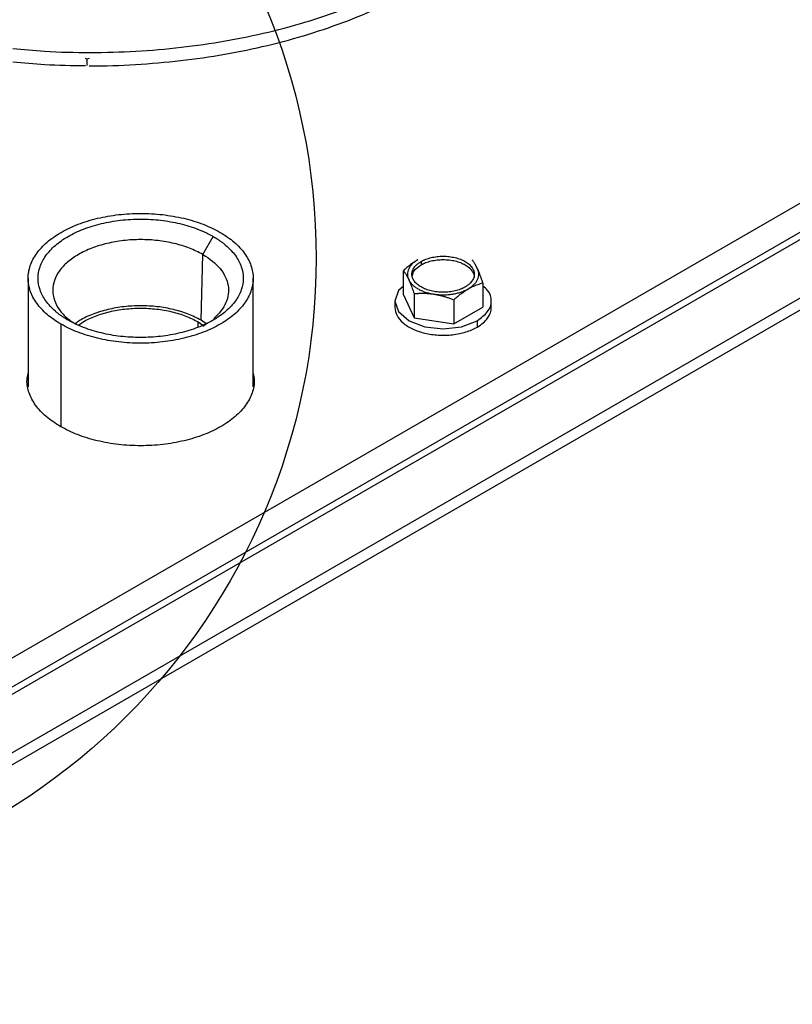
# Model space of a CAD drawing. Header units: inches. Extents: x 3 to 150, y 3 to 116.
# Tile 52 of 57: x 135.48 to 140.9, y 88.72 to 95.63. Entities that reach past the tile are written whole.
import ezdxf

# ---------------------------------------------------------------- set-up
doc = ezdxf.new("R2010")
doc.units = ezdxf.units.IN
doc.header["$LTSCALE"] = 14
doc.header["$MEASUREMENT"] = 0
doc.layers.add('TEXT', color=140, linetype='Continuous', lineweight=25)
doc.dimstyles.new('SLDDIMSTYLE4', dxfattribs={"dimtxt": 0.18, "dimasz": 1.82, "dimexe": 0, "dimexo": 0.0625, "dimgap": 0, "dimtad": 0, "dimtih": 1, "dimtoh": 1, "dimdec": 0, "dimrnd": 1e-09, "dimzin": 0, "dimdsep": 46, "dimtxsty": 'Standard', "dimblk1": 'NONE', "dimblk2": 'NONE', "dimsah": 1, "dimcen": 0.09, "dimadec": 0, "dimazin": 0, "dimtfac": 1.82, "dimtdec": 0, "dimtofl": 0, "dimtmove": 0, "dimatfit": 3, "dimldrblk": 'NONE', "dimfxl": 0, "dimfrac": 2, "dimtolj": 1, "dimtzin": 0, "dimarcsym": 0})

# ---------------------------------------------------------------- blocks, each defined once
blk = doc.blocks.new('_None')

msp = doc.modelspace()

# ---------------------------------------------------------------- linework, layer by layer
for p, q in [((145.0815, 96.7225), (133.0607, 89.7831)), ((145.0815, 96.5184), (133.0607, 89.5789)), ((145.0815, 96.5184), (133.0607, 89.5789)), ((145.0815, 96.4674), (133.0607, 89.5279)), ((133.421, 89.3277), (145.4283, 96.2594)), ((133.421, 89.2423), (145.4283, 96.1739)), ((135.9544, 95.3525), (135.9437, 95.3567)), ((135.9691, 95.3566), (135.9544, 95.3525)), ((135.9544, 95.3525), (135.9544, 95.3062)), ((136.7668, 93.9816), (136.8397, 94.1078)), ((136.755, 93.52), (136.7668, 93.9816)), ((138.2977, 93.932), (138.2977, 93.9085)), ((135.5421, 93.8142), (135.5421, 93.0534)), ((137.1201, 93.0534), (137.1201, 93.8142)), ((138.1736, 93.698), (138.1736, 93.8676)), ((138.7312, 93.7813), (138.7312, 93.6118)), ((138.1736, 93.698), (138.2483, 93.5371)), ((138.2483, 93.7066), (138.2483, 93.5371)), ((138.1144, 93.6549), (138.1144, 93.61)), ((138.5271, 93.6635), (138.5271, 93.4939)), ((138.5271, 93.4939), (138.7312, 93.6118)), ((138.7904, 93.61), (138.7904, 93.6549)), ((138.2483, 93.5371), (138.5271, 93.4939)), ((135.7732, 92.7755), (135.7732, 93.4921)), ((136.7345, 93.5082), (136.7663, 93.4858)), ((136.7345, 93.4707), (136.7345, 93.5082)), ((136.7904, 93.4951), (136.755, 93.52)), ((136.7669, 93.4785), (136.7997, 93.5017)), ((138.6914, 93.5169), (138.6914, 93.472))]:
    msp.add_line(p, q)
at = {"flags": 128}
msp.add_lwpolyline([(138.1736, 93.7585), (138.1401, 93.7296), (138.1144, 93.6549), (138.1401, 93.5802), (138.2134, 93.5169), (138.323, 93.4746), (138.4524, 93.4598), (138.5817, 93.4746), (138.6914, 93.5169), (138.6914, 93.5169)], dxfattribs=at)
for points, knots in [([(135.9691, 95.3058), (135.9719, 95.3057), (136.0809, 95.3026), (136.2967, 95.313), (136.6126, 95.3383), (136.9225, 95.3836), (137.2232, 95.4456), (137.512, 95.5245), (137.786, 95.6193), (138.0426, 95.7291), (138.2793, 95.853), (138.4938, 95.9896), (138.6842, 96.1377), (138.8483, 96.2959), (138.9852, 96.4626), (139.0915, 96.6364), (139.16, 96.7844), (139.181, 96.8749), (139.1879, 96.9046)], [0, 0, 0, 0, 0.001827, 0.070724, 0.139622, 0.208519, 0.277417, 0.346314, 0.415211, 0.484109, 0.553006, 0.621904, 0.690801, 0.759698, 0.828596, 0.897493, 0.966391, 1, 1, 1, 1]), ([(135.4338, 95.4269), (135.5082, 95.4198), (135.688, 95.4026), (135.9776, 95.3961), (136.2981, 95.4047), (136.6156, 95.432), (136.927, 95.477), (137.2292, 95.5394), (137.5194, 95.6186), (137.7944, 95.714), (138.0535, 95.8237), (138.2089, 95.9085), (138.2866, 95.9509)], [0, 0, 0, 0, 0.072706, 0.175739, 0.278772, 0.381804, 0.484837, 0.58787, 0.690902, 0.793935, 0.896967, 1, 1, 1, 1]), ([(135.4338, 95.3339), (135.5087, 95.3265), (135.6774, 95.3099), (135.8486, 95.3077), (135.9437, 95.3065)], [0, 0, 0, 0, 0.443995, 1, 1, 1, 1]), ([(135.7732, 93.4921), (135.7366, 93.5132), (135.7037, 93.5364), (135.6463, 93.5859), (135.6219, 93.6124), (135.5824, 93.6674), (135.5673, 93.6961), (135.5472, 93.7546), (135.5421, 93.7844), (135.5421, 93.844), (135.5472, 93.8738), (135.5673, 93.9323), (135.5824, 93.961), (135.6219, 94.0161), (135.6463, 94.0425), (135.7037, 94.092), (135.7366, 94.1152), (135.8097, 94.1574), (135.8498, 94.1764), (135.9357, 94.2095), (135.9814, 94.2236), (136.0768, 94.2464), (136.1265, 94.2551), (136.2278, 94.2668), (136.2794, 94.2697), (136.3827, 94.2697), (136.4343, 94.2668), (136.5356, 94.2551), (136.5853, 94.2464), (136.6807, 94.2236), (136.7265, 94.2095), (136.8124, 94.1764), (136.8525, 94.1574), (136.889, 94.1363)], [0, 0, 0, 0, 0.0625, 0.0625, 0.125, 0.125, 0.1875, 0.1875, 0.25, 0.25, 0.3125, 0.3125, 0.375, 0.375, 0.4375, 0.4375, 0.5, 0.5, 0.5625, 0.5625, 0.625, 0.625, 0.6875, 0.6875, 0.75, 0.75, 0.8125, 0.8125, 0.875, 0.875, 0.9375, 0.9375, 1, 1, 1, 1]), ([(135.8225, 93.5206), (135.8188, 93.5227), (135.8114, 93.527), (135.8007, 93.5337), (135.7902, 93.5404), (135.78, 93.5473), (135.7701, 93.5543), (135.7604, 93.5614), (135.751, 93.5686), (135.7418, 93.576), (135.7226, 93.5922), (135.6957, 93.6181), (135.6655, 93.655), (135.6416, 93.6935), (135.6188, 93.7462), (135.6071, 93.8142), (135.6211, 93.8957), (135.6622, 93.9741), (135.7291, 94.0464), (135.8192, 94.1097), (135.9289, 94.1617), (136.054, 94.2003), (136.1898, 94.2241), (136.3311, 94.2321), (136.4488, 94.2254), (136.5402, 94.2122), (136.6068, 94.1984), (136.6707, 94.181), (136.7192, 94.1642), (136.754, 94.1502), (136.7765, 94.1404), (136.7983, 94.13), (136.8195, 94.1192), (136.8329, 94.1116), (136.8397, 94.1078)], [0, 0, 0, 0, 0.006967, 0.013922, 0.020869, 0.027811, 0.034752, 0.041695, 0.048643, 0.0556, 0.062568, 0.093836, 0.125113, 0.15638, 0.187657, 0.250126, 0.312595, 0.375064, 0.437533, 0.500001, 0.56247, 0.624939, 0.687408, 0.749877, 0.812345, 0.843613, 0.87489, 0.906157, 0.937434, 0.949965, 0.962468, 0.974962, 0.987466, 1, 1, 1, 1]), ([(136.889, 94.1363), (136.9255, 94.1152), (136.9584, 94.092), (137.0158, 94.0425), (137.0402, 94.0161), (137.0798, 93.961), (137.0948, 93.9323), (137.115, 93.8738), (137.1201, 93.844), (137.1201, 93.7844), (137.115, 93.7546), (137.0948, 93.6961), (137.0798, 93.6674), (137.0402, 93.6124), (137.0158, 93.5859), (136.9584, 93.5364), (136.9255, 93.5132), (136.8525, 93.4711), (136.8124, 93.4521), (136.7265, 93.4189), (136.6807, 93.4048), (136.5853, 93.382), (136.5356, 93.3733), (136.4343, 93.3617), (136.3827, 93.3587), (136.2794, 93.3587), (136.2278, 93.3617), (136.1265, 93.3733), (136.0768, 93.382), (135.9814, 93.4048), (135.9357, 93.4189), (135.8498, 93.4521), (135.8097, 93.4711), (135.7732, 93.4921)], [0, 0, 0, 0, 0.0625, 0.0625, 0.125, 0.125, 0.1875, 0.1875, 0.25, 0.25, 0.3125, 0.3125, 0.375, 0.375, 0.4375, 0.4375, 0.5, 0.5, 0.5625, 0.5625, 0.625, 0.625, 0.6875, 0.6875, 0.75, 0.75, 0.8125, 0.8125, 0.875, 0.875, 0.9375, 0.9375, 1, 1, 1, 1]), ([(136.8397, 94.1078), (136.8434, 94.1057), (136.8507, 94.1014), (136.8614, 94.0947), (136.8719, 94.088), (136.8821, 94.0811), (136.8921, 94.0741), (136.9017, 94.067), (136.9112, 94.0598), (136.9203, 94.0524), (136.9395, 94.0362), (136.9665, 94.0103), (136.9967, 93.9734), (137.0205, 93.9349), (137.0434, 93.8822), (137.055, 93.8142), (137.0411, 93.7327), (136.9999, 93.6543), (136.933, 93.582), (136.843, 93.5187), (136.7333, 93.4667), (136.6081, 93.4281), (136.4723, 93.4043), (136.3311, 93.3963), (136.2133, 93.403), (136.1219, 93.4162), (136.0554, 93.43), (135.9915, 93.4474), (135.9429, 93.4642), (135.9082, 93.4782), (135.8856, 93.488), (135.8638, 93.4984), (135.8427, 93.5092), (135.8292, 93.5168), (135.8225, 93.5206)], [0, 0, 0, 0, 0.0069666, 0.0139218, 0.0208689, 0.0278113, 0.0347523, 0.0416952, 0.0486433, 0.0555999, 0.0625684, 0.0938358, 0.1251129, 0.1563803, 0.1876574, 0.2501262, 0.312595, 0.3750638, 0.4375326, 0.5000014, 0.5624702, 0.624939, 0.6874078, 0.7498765, 0.8123453, 0.8436128, 0.8748898, 0.9061573, 0.9374343, 0.9499653, 0.962468, 0.9749617, 0.987466, 1, 1, 1, 1]), ([(136.7668, 93.9816), (136.7366, 93.9971), (136.6764, 94.0281), (136.5682, 94.0607), (136.4521, 94.0812), (136.3311, 94.088), (136.2101, 94.0812), (136.0937, 94.0608), (135.9865, 94.0277), (135.8925, 93.9832), (135.8154, 93.9289), (135.7581, 93.867), (135.7228, 93.7999), (135.7109, 93.7301), (135.7227, 93.6601), (135.7586, 93.5933), (135.8056, 93.5392), (135.8473, 93.5117), (135.8624, 93.5017)], [0, 0, 0, 0, 0.064224, 0.128448, 0.192672, 0.256897, 0.321121, 0.385345, 0.449569, 0.513793, 0.578017, 0.642242, 0.706466, 0.77069, 0.834914, 0.899138, 0.963362, 1, 1, 1, 1]), ([(136.7668, 93.9816), (136.8167, 93.9528), (136.8579, 93.919), (136.9183, 93.8453), (136.9374, 93.8054), (136.9512, 93.7244), (136.946, 93.6831), (136.9117, 93.6041), (136.8826, 93.5663), (136.8434, 93.5324)], [0, 0, 0, 0, 0.25, 0.25, 0.5, 0.5, 0.75, 0.75, 1, 1, 1, 1]), ([(138.2977, 93.932), (138.2998, 93.9332), (138.3039, 93.9355), (138.3103, 93.9388), (138.3169, 93.9419), (138.3238, 93.9449), (138.3343, 93.9491), (138.3491, 93.9543), (138.3685, 93.9596), (138.3888, 93.9637), (138.4166, 93.9678), (138.4524, 93.9698), (138.4953, 93.9674), (138.5366, 93.9601), (138.5747, 93.9484), (138.6081, 93.9326), (138.6354, 93.9133), (138.6558, 93.8913), (138.6683, 93.8675), (138.6726, 93.8427), (138.669, 93.822), (138.6621, 93.806), (138.6548, 93.7943), (138.6456, 93.7831), (138.6358, 93.7736), (138.6261, 93.7658), (138.617, 93.7594), (138.6104, 93.7554), (138.6071, 93.7534)], [0, 0, 0, 0, 0.012528, 0.025029, 0.037522, 0.050029, 0.062566, 0.093823, 0.125111, 0.156368, 0.187656, 0.250126, 0.312595, 0.375065, 0.437534, 0.500003, 0.562473, 0.624942, 0.687412, 0.749881, 0.812351, 0.843607, 0.874896, 0.906152, 0.937441, 0.958302, 0.979125, 1, 1, 1, 1]), ([(138.2756, 93.9448), (138.2727, 93.9431), (138.267, 93.9397), (138.2583, 93.9342), (138.2482, 93.9276), (138.2367, 93.9196), (138.2198, 93.907), (138.1986, 93.89), (138.182, 93.8752), (138.1736, 93.8676)], [0, 0, 0, 0, 0.083387, 0.1669, 0.250998, 0.376026, 0.502105, 0.745992, 1, 1, 1, 1]), ([(138.2756, 93.9448), (138.2734, 93.9435), (138.2691, 93.9409), (138.2628, 93.9369), (138.2569, 93.9327), (138.2512, 93.9284), (138.2458, 93.924), (138.2407, 93.9195), (138.2318, 93.911), (138.2207, 93.8981), (138.2102, 93.8802), (138.2038, 93.8616), (138.202, 93.8458), (138.2027, 93.8333), (138.2044, 93.8239), (138.207, 93.8145), (138.2096, 93.8084), (138.2109, 93.8053)], [0, 0, 0, 0, 0.035842, 0.071563, 0.107211, 0.142837, 0.178493, 0.214227, 0.250089, 0.37501, 0.500015, 0.624936, 0.74994, 0.812574, 0.874949, 0.937335, 1, 1, 1, 1]), ([(138.6071, 93.7534), (138.605, 93.7523), (138.6009, 93.7499), (138.5945, 93.7467), (138.5879, 93.7435), (138.581, 93.7405), (138.5704, 93.7363), (138.5557, 93.7312), (138.5362, 93.7258), (138.516, 93.7217), (138.4882, 93.7176), (138.4524, 93.7156), (138.4094, 93.718), (138.3681, 93.7253), (138.3301, 93.737), (138.2967, 93.7528), (138.2693, 93.7721), (138.249, 93.7941), (138.2365, 93.8179), (138.2322, 93.8427), (138.2358, 93.8634), (138.2427, 93.8794), (138.25, 93.8911), (138.2592, 93.9023), (138.269, 93.9118), (138.2787, 93.9196), (138.2878, 93.926), (138.2944, 93.93), (138.2977, 93.932)], [0, 0, 0, 0, 0.0125275, 0.0250285, 0.0375224, 0.0500285, 0.0625662, 0.0938229, 0.1251113, 0.156368, 0.1876564, 0.2501258, 0.3125952, 0.3750646, 0.4375341, 0.5000035, 0.5624729, 0.6249423, 0.6874117, 0.7498812, 0.8123506, 0.8436073, 0.8748957, 0.9061524, 0.9374408, 0.9583018, 0.979125, 1, 1, 1, 1]), ([(138.2377, 93.831), (138.2402, 93.8436), (138.2461, 93.8728), (138.279, 93.8956), (138.2977, 93.9085)], [0, 0, 0, 0, 0.430884, 1, 1, 1, 1]), ([(138.2977, 93.9085), (138.2998, 93.9097), (138.3039, 93.912), (138.3103, 93.9153), (138.3169, 93.9184), (138.3238, 93.9214), (138.3343, 93.9257), (138.3491, 93.9308), (138.3685, 93.9361), (138.3888, 93.9403), (138.4166, 93.9443), (138.4524, 93.9463), (138.4953, 93.9439), (138.5366, 93.9366), (138.5747, 93.9249), (138.6081, 93.9091), (138.6309, 93.893), (138.6456, 93.8789), (138.6548, 93.8676), (138.6621, 93.8559), (138.6667, 93.8452), (138.6694, 93.8357), (138.6709, 93.8275), (138.671, 93.822), (138.6711, 93.8192)], [0, 0, 0, 0, 0.016701, 0.033366, 0.050022, 0.066694, 0.083408, 0.125077, 0.166788, 0.208457, 0.250168, 0.333447, 0.416726, 0.500005, 0.583284, 0.666563, 0.749842, 0.791511, 0.833222, 0.87489, 0.916601, 0.944402, 0.972162, 1, 1, 1, 1]), ([(138.6939, 93.8801), (138.6928, 93.8823), (138.6907, 93.8868), (138.6876, 93.8931), (138.6844, 93.8992), (138.6813, 93.905), (138.6781, 93.9105), (138.674, 93.9175), (138.6689, 93.9256), (138.6627, 93.9344), (138.6586, 93.9396), (138.6565, 93.9423)], [0, 0, 0, 0, 0.08311, 0.165759, 0.248389, 0.331429, 0.415294, 0.500383, 0.662699, 0.828654, 1, 1, 1, 1]), ([(138.1736, 93.8676), (138.1748, 93.866), (138.1773, 93.8629), (138.1811, 93.8578), (138.1847, 93.8525), (138.1884, 93.847), (138.1929, 93.8397), (138.1984, 93.8304), (138.2046, 93.8186), (138.2088, 93.8098), (138.2109, 93.8053)], [0, 0, 0, 0, 0.103679, 0.205188, 0.304865, 0.403091, 0.500286, 0.669005, 0.834455, 1, 1, 1, 1]), ([(138.6292, 93.7407), (138.6314, 93.7419), (138.6357, 93.7445), (138.6419, 93.7486), (138.6479, 93.7527), (138.6536, 93.757), (138.659, 93.7614), (138.6641, 93.7659), (138.673, 93.7744), (138.684, 93.7873), (138.6945, 93.8052), (138.701, 93.8238), (138.7027, 93.8396), (138.702, 93.8522), (138.7004, 93.8616), (138.6978, 93.8709), (138.6952, 93.877), (138.6939, 93.8801)], [0, 0, 0, 0, 0.035842, 0.071563, 0.107211, 0.142837, 0.178493, 0.214227, 0.250089, 0.37501, 0.500015, 0.624936, 0.74994, 0.812574, 0.874949, 0.937335, 1, 1, 1, 1]), ([(138.7312, 93.7813), (138.73, 93.7852), (138.7275, 93.7928), (138.7237, 93.8038), (138.72, 93.8144), (138.7164, 93.8247), (138.7119, 93.837), (138.7064, 93.8509), (138.7001, 93.8662), (138.696, 93.8754), (138.6939, 93.8801)], [0, 0, 0, 0, 0.103679, 0.205188, 0.304865, 0.403091, 0.500286, 0.669005, 0.834455, 1, 1, 1, 1]), ([(138.2109, 93.8053), (138.2117, 93.8036), (138.2134, 93.8001), (138.2164, 93.795), (138.2196, 93.79), (138.2232, 93.785), (138.2271, 93.7801), (138.2313, 93.7753), (138.2396, 93.7666), (138.2535, 93.7546), (138.2751, 93.7404), (138.2997, 93.7279), (138.3225, 93.7191), (138.3417, 93.7132), (138.3566, 93.7093), (138.3719, 93.7059), (138.3824, 93.7042), (138.3877, 93.7033)], [0, 0, 0, 0, 0.035842, 0.071563, 0.107211, 0.142837, 0.178493, 0.214227, 0.250089, 0.37501, 0.500015, 0.624936, 0.74994, 0.812574, 0.874949, 0.937335, 1, 1, 1, 1]), ([(138.2109, 93.8053), (138.212, 93.8031), (138.2141, 93.7985), (138.2172, 93.7913), (138.2203, 93.7839), (138.2235, 93.7762), (138.2266, 93.7681), (138.2308, 93.7572), (138.2359, 93.7431), (138.2421, 93.7254), (138.2462, 93.713), (138.2483, 93.7066)], [0, 0, 0, 0, 0.08311, 0.165759, 0.248389, 0.331429, 0.415294, 0.500383, 0.662699, 0.828654, 1, 1, 1, 1]), ([(138.6292, 93.7407), (138.632, 93.7423), (138.6377, 93.7455), (138.6463, 93.75), (138.6548, 93.7543), (138.6633, 93.7583), (138.6719, 93.762), (138.6833, 93.7666), (138.6973, 93.7717), (138.7142, 93.777), (138.7255, 93.7799), (138.7312, 93.7813)], [0, 0, 0, 0, 0.0827911, 0.1651271, 0.2474429, 0.3301642, 0.4137023, 0.4984494, 0.6613838, 0.8279754, 1, 1, 1, 1]), ([(138.6914, 93.5169), (138.7192, 93.5371), (138.7748, 93.5775), (138.7972, 93.6546), (138.782, 93.7193), (138.7433, 93.7491), (138.7312, 93.7585)], [0, 0, 0, 0, 0.289327, 0.578654, 0.867981, 1, 1, 1, 1]), ([(138.2483, 93.7066), (138.253, 93.707), (138.2623, 93.7078), (138.2762, 93.7086), (138.29, 93.7092), (138.3037, 93.7094), (138.3206, 93.7093), (138.3408, 93.7085), (138.3643, 93.7066), (138.3799, 93.7044), (138.3877, 93.7033)], [0, 0, 0, 0, 0.103679, 0.205188, 0.304865, 0.403091, 0.500286, 0.669005, 0.834455, 1, 1, 1, 1]), ([(138.3877, 93.7033), (138.3907, 93.7028), (138.3968, 93.702), (138.4059, 93.7009), (138.4151, 93.7), (138.4244, 93.6993), (138.4337, 93.6987), (138.443, 93.6984), (138.4602, 93.6983), (138.4851, 93.6992), (138.5173, 93.7029), (138.5483, 93.709), (138.5729, 93.716), (138.5914, 93.7226), (138.6047, 93.7281), (138.6174, 93.7341), (138.6252, 93.7385), (138.6292, 93.7407)], [0, 0, 0, 0, 0.035842, 0.071563, 0.107211, 0.142837, 0.178493, 0.214227, 0.250089, 0.37501, 0.500015, 0.624936, 0.74994, 0.812574, 0.874949, 0.937335, 1, 1, 1, 1]), ([(138.3877, 93.7033), (138.3916, 93.7027), (138.3994, 93.7014), (138.4111, 93.6992), (138.4228, 93.6967), (138.4346, 93.6939), (138.4464, 93.6908), (138.4618, 93.6865), (138.481, 93.6805), (138.504, 93.6725), (138.5193, 93.6665), (138.5271, 93.6635)], [0, 0, 0, 0, 0.0831095, 0.1657593, 0.2483888, 0.3314287, 0.4152944, 0.5003827, 0.6626987, 0.8286537, 1, 1, 1, 1]), ([(138.5271, 93.6635), (138.5305, 93.6666), (138.5373, 93.6727), (138.5475, 93.6816), (138.5575, 93.69), (138.5675, 93.6981), (138.5784, 93.7066), (138.5903, 93.7155), (138.6032, 93.7245), (138.6162, 93.733), (138.6248, 93.7381), (138.6292, 93.7407)], [0, 0, 0, 0, 0.103177, 0.204204, 0.303416, 0.401188, 0.497932, 0.62399, 0.749025, 0.874907, 1, 1, 1, 1]), ([(136.755, 93.52), (136.7257, 93.5351), (136.667, 93.5653), (136.5618, 93.597), (136.4488, 93.617), (136.331, 93.6236), (136.2134, 93.6169), (136.1, 93.5972), (135.9965, 93.5646), (135.9186, 93.53), (135.8832, 93.5036), (135.8717, 93.4951)], [0, 0, 0, 0, 0.1179951, 0.2359903, 0.3539854, 0.4719805, 0.5899757, 0.7079708, 0.8259659, 0.9439611, 1, 1, 1, 1]), ([(135.8959, 93.4858), (135.9061, 93.4934), (135.9393, 93.5181), (136.0127, 93.5506), (136.1112, 93.5816), (136.2191, 93.6004), (136.331, 93.6068), (136.4431, 93.6004), (136.5506, 93.5814), (136.6508, 93.5513), (136.7066, 93.5225), (136.7345, 93.5082)], [0, 0, 0, 0, 0.05304, 0.17141, 0.28978, 0.40815, 0.52652, 0.64489, 0.76326, 0.88163, 1, 1, 1, 1]), ([(138.1144, 93.61), (138.1144, 93.5908), (138.1193, 93.5717), (138.1386, 93.535), (138.1529, 93.5175), (138.1898, 93.4857), (138.2123, 93.4713), (138.2636, 93.447), (138.2924, 93.437), (138.3537, 93.4224), (138.3862, 93.4177), (138.4523, 93.4139), (138.4858, 93.4149), (138.5509, 93.4224), (138.5825, 93.4289), (138.641, 93.4469), (138.6679, 93.4585), (138.6914, 93.472)], [0, 0, 0, 0, 0.125, 0.125, 0.25, 0.25, 0.375, 0.375, 0.5, 0.5, 0.625, 0.625, 0.75, 0.75, 0.875, 0.875, 1, 1, 1, 1]), ([(138.6914, 93.472), (138.7227, 93.4901), (138.7477, 93.5117), (138.7816, 93.5589), (138.7904, 93.5844), (138.7904, 93.61)], [0, 0, 0, 0, 0.5, 0.5, 1, 1, 1, 1]), ([(135.7676, 92.7744), (135.7328, 92.7969), (135.6633, 92.8419), (135.5901, 92.9227), (135.5453, 93.0093), (135.5286, 93.0853), (135.5387, 93.1306), (135.5421, 93.146)], [0, 0, 0, 0, 0.221438, 0.442877, 0.664315, 0.885754, 1, 1, 1, 1]), ([(137.1201, 93.146), (137.1235, 93.1306), (137.1335, 93.0853), (137.1167, 93.0093), (137.0723, 92.9226), (136.9979, 92.8425), (136.8982, 92.7723), (136.7767, 92.7148), (136.638, 92.672), (136.4875, 92.6456), (136.3311, 92.6367), (136.1745, 92.6456), (136.0244, 92.6721), (135.8845, 92.7142), (135.8066, 92.7544), (135.7676, 92.7744)], [0, 0, 0, 0, 0.0412217, 0.1211199, 0.2010181, 0.2809163, 0.3608145, 0.4407127, 0.5206109, 0.6005091, 0.6804072, 0.7603054, 0.8402036, 0.9201018, 1, 1, 1, 1])]:
    msp.add_open_spline(points, degree=3, knots=knots)
at = {"layer": 'TEXT'}
msp.add_circle((133.013, 93.956), 4.5489, dxfattribs=at)

# ---------------------------------------------------------------- leaders
at = {"layer": 'TEXT', "has_arrowhead": 0}
msp.add_leader([(137.4773, 59.1736), (133.5921, 89.4441)], dimstyle='SLDDIMSTYLE4', dxfattribs=at)

doc.saveas('drawing.dxf')
